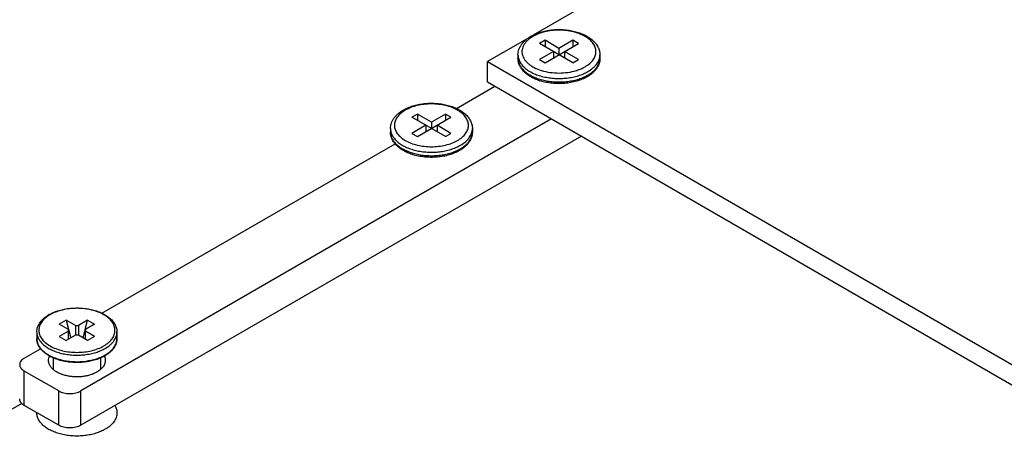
# Model space of a CAD drawing. Header units: inches. Extents: x 0 to 22, y 0 to 17.
# Tile 23 of 30: x 16.3 to 18.7, y 14.4 to 15.5. Entities that reach past the tile are written whole.
import ezdxf

# ---------------------------------------------------------------- set-up
doc = ezdxf.new("R2010")
doc.units = ezdxf.units.IN
doc.header["$LTSCALE"] = 1.21
doc.header["$MEASUREMENT"] = 0
doc.layers.get('0').update_dxf_attribs({"linetype": 'CONTINUOUS'})
doc.layers.add('02___PRT_ALL_AXES', color=7, linetype='CONTINUOUS')

msp = doc.modelspace()

# ---------------------------------------------------------------- linework, layer by layer
at = {"color": 7, "linetype": 'CONTINUOUS'}
for p, q in [((17.8533, 15.6265), (17.5461, 15.4492)), ((17.5351, 15.4428), (17.4322, 15.3834)), ((17.5756, 15.4362), (17.5617, 15.4282)), ((17.5756, 15.4362), (17.5756, 15.4201)), ((17.6104, 15.4161), (17.5756, 15.4362)), ((17.6452, 15.4362), (17.6104, 15.4161)), ((17.6452, 15.4362), (17.6452, 15.4201)), ((17.6591, 15.4282), (17.6452, 15.4362)), ((17.6452, 15.3799), (17.5617, 15.4282)), ((17.5965, 15.4081), (17.5617, 15.388)), ((17.5756, 15.3799), (17.6591, 15.4282)), ((17.5965, 15.4081), (17.5965, 15.392)), ((17.6104, 15.4161), (17.6104, 15.4)), ((17.6243, 15.4081), (17.6243, 15.392)), ((17.6591, 15.388), (17.6243, 15.4081)), ((17.4322, 15.3328), (17.4322, 15.3834)), ((17.4322, 15.3834), (19.5565, 14.1569)), ((17.5617, 15.388), (17.5756, 15.3799)), ((17.6452, 15.3799), (17.6591, 15.388)), ((17.4322, 15.3328), (19.5346, 14.119)), ((17.3544, 15.2665), (17.4507, 15.3221)), ((17.5921, 15.2405), (16.4178, 14.5624)), ((17.2574, 15.2525), (17.2435, 15.2444)), ((17.327, 15.1962), (17.2435, 15.2444)), ((17.2574, 15.2525), (17.2574, 15.2364)), ((17.2922, 15.2324), (17.2574, 15.2525)), ((17.2574, 15.1962), (17.3409, 15.2444)), ((17.327, 15.2525), (17.2922, 15.2324)), ((17.2922, 15.2324), (17.2922, 15.2163)), ((17.327, 15.2525), (17.327, 15.2364)), ((17.3409, 15.2444), (17.327, 15.2525)), ((17.2783, 15.2243), (17.2435, 15.2042)), ((17.2783, 15.2243), (17.2783, 15.2083)), ((17.3061, 15.2243), (17.3061, 15.2083)), ((17.3409, 15.2042), (17.3061, 15.2243)), ((17.6664, 15.1976), (16.4178, 14.4767)), ((17.2435, 15.2042), (17.2574, 15.1962)), ((17.327, 15.1962), (17.3409, 15.2042)), ((16.4702, 14.756), (17.2016, 15.1783)), ((16.3811, 14.7389), (16.3634, 14.7286)), ((16.3864, 14.7154), (16.3634, 14.7286)), ((16.3811, 14.7389), (16.3922, 14.6942)), ((16.4041, 14.7256), (16.3811, 14.7389)), ((16.4041, 14.7256), (16.4041, 14.7011)), ((16.4041, 14.7256), (16.4112, 14.7256)), ((16.4341, 14.7389), (16.4112, 14.7256)), ((16.4112, 14.7256), (16.4112, 14.7011)), ((16.4231, 14.6942), (16.4341, 14.7389)), ((16.4518, 14.7286), (16.4289, 14.7154)), ((16.4341, 14.7389), (16.4518, 14.7286)), ((16.3864, 14.7113), (16.3634, 14.698)), ((16.3634, 14.698), (16.3811, 14.6878)), ((16.4041, 14.7011), (16.3811, 14.6878)), ((16.3864, 14.6908), (16.3864, 14.7154)), ((16.4112, 14.7011), (16.4041, 14.7011)), ((16.4341, 14.6878), (16.4112, 14.7011)), ((16.4289, 14.6908), (16.4289, 14.7154)), ((16.4518, 14.698), (16.4289, 14.7113)), ((16.4518, 14.698), (16.4341, 14.6878)), ((16.2764, 14.6441), (16.3169, 14.6675)), ((16.2764, 14.5262), (16.2764, 14.6119)), ((16.3621, 14.5624), (16.2764, 14.6119)), ((16.3621, 14.4767), (16.3621, 14.5624)), ((16.4178, 14.4767), (16.4178, 14.5624)), ((16.3621, 14.4767), (16.2764, 14.5262))]:
    msp.add_line(p, q, dxfattribs=at)
for centre, radius, start, end in [((17.5425, 15.3913), 0.0343, 180.0052, 189.1931), ((17.6038, 15.4805), 0.125, 252.5025, 252.8744), ((17.617, 15.4806), 0.1251, 287.0778, 287.5026), ((17.6034, 15.4628), 0.1338, 252.0604, 252.6037), ((17.2243, 15.2076), 0.0343, 180.0052, 189.1931), ((17.2852, 15.2791), 0.1338, 252.0604, 252.6037), ((16.386, 14.6692), 0.0961, 118.7628, 119.9977), ((16.3413, 14.6929), 0.0337, 180.0171, 192.2389), ((16.4501, 14.6368), 0.0286, 25.0644, 25.547), ((16.431, 14.73), 0.0926, 299.9976, 301.3447)]:
    msp.add_arc(centre, radius, start, end, dxfattribs=at)
for points, knots in [([(17.5402, 15.4462), (17.5439, 15.4484), (17.5517, 15.4522), (17.5642, 15.4568), (17.5777, 15.4602), (17.5918, 15.4624), (17.6063, 15.4633), (17.6209, 15.4631), (17.6353, 15.4615), (17.6491, 15.4588), (17.6622, 15.4549), (17.6743, 15.4499), (17.6851, 15.4438), (17.6945, 15.4367), (17.7022, 15.4287), (17.7081, 15.4197), (17.7117, 15.4101), (17.7126, 15.4034), (17.7126, 15.4)], [0, 0, 0, 0, 0.062031, 0.127273, 0.195239, 0.265228, 0.336399, 0.407834, 0.478596, 0.547791, 0.614634, 0.67851, 0.739041, 0.796153, 0.850113, 0.901515, 0.951187, 1, 1, 1, 1]), ([(17.6757, 15.3704), (17.6797, 15.3727), (17.6854, 15.3766), (17.6918, 15.3828), (17.6957, 15.3875), (17.6988, 15.3924), (17.7011, 15.3976), (17.7024, 15.4028), (17.7029, 15.4081), (17.7024, 15.4133), (17.7011, 15.4186), (17.6988, 15.4237), (17.6957, 15.4286), (17.6918, 15.4334), (17.6854, 15.4395), (17.6755, 15.4464), (17.6614, 15.4529), (17.6455, 15.4577), (17.6283, 15.4607), (17.6104, 15.4617), (17.5925, 15.4607), (17.5753, 15.4577), (17.5594, 15.4529), (17.5496, 15.4483), (17.5451, 15.4458)], [0, 0, 0, 0, 0.060335, 0.088129, 0.114401, 0.139304, 0.163077, 0.186038, 0.208574, 0.231111, 0.254072, 0.277845, 0.302748, 0.32902, 0.356816, 0.417149, 0.483685, 0.555475, 0.631041, 0.708575, 0.786108, 0.861674, 0.933463, 1, 1, 1, 1]), ([(17.5082, 15.4), (17.5082, 15.4023), (17.5086, 15.4068), (17.5103, 15.4135), (17.5131, 15.42), (17.5168, 15.4261), (17.5215, 15.4318), (17.529, 15.439), (17.5355, 15.4436), (17.5402, 15.4462)], [0, 0, 0, 0, 0.115537, 0.231923, 0.350224, 0.471344, 0.596232, 0.725666, 1, 1, 1, 1]), ([(17.5451, 15.4458), (17.5404, 15.443), (17.5338, 15.4384), (17.5267, 15.4309), (17.5227, 15.4251), (17.5199, 15.4191), (17.5182, 15.4129), (17.5179, 15.4066), (17.5188, 15.4004), (17.521, 15.3942), (17.5244, 15.3883), (17.529, 15.3827), (17.5346, 15.3774), (17.5412, 15.3726), (17.5516, 15.3666), (17.5602, 15.3632), (17.5662, 15.3613)], [0, 0, 0, 0, 0.136855, 0.198929, 0.257086, 0.311985, 0.364603, 0.416174, 0.468064, 0.521595, 0.577895, 0.637798, 0.701824, 0.770199, 0.842895, 1, 1, 1, 1]), ([(17.5082, 15.4), (17.5082, 15.3971), (17.509, 15.3912), (17.5124, 15.3825), (17.518, 15.3744), (17.5255, 15.3668), (17.5348, 15.36), (17.5457, 15.3541), (17.558, 15.3491), (17.5714, 15.3453), (17.5857, 15.3426), (17.6004, 15.3411), (17.6154, 15.3409), (17.6303, 15.3419), (17.6447, 15.3442), (17.6584, 15.3477), (17.6711, 15.3523), (17.679, 15.3562), (17.6826, 15.3583)], [0, 0, 0, 0, 0.042816, 0.0874, 0.135184, 0.187094, 0.243541, 0.304499, 0.369597, 0.438205, 0.509502, 0.582537, 0.65628, 0.729668, 0.801655, 0.871258, 0.937606, 1, 1, 1, 1]), ([(17.5622, 15.3355), (17.5584, 15.3367), (17.551, 15.3395), (17.5406, 15.3447), (17.5313, 15.3507), (17.5234, 15.3575), (17.5169, 15.365), (17.512, 15.3733), (17.5089, 15.3822), (17.5082, 15.3883), (17.5082, 15.3913)], [0, 0, 0, 0, 0.146265, 0.285887, 0.41847, 0.544177, 0.663771, 0.77853, 0.890062, 1, 1, 1, 1]), ([(17.5087, 15.3859), (17.5091, 15.3831), (17.5108, 15.3774), (17.5153, 15.3693), (17.5216, 15.3618), (17.5297, 15.3549), (17.5394, 15.3487), (17.5504, 15.3434), (17.5627, 15.339), (17.5758, 15.3356), (17.5897, 15.3334), (17.604, 15.3323), (17.6183, 15.3323), (17.6326, 15.3336), (17.6464, 15.3359), (17.6595, 15.3394), (17.6716, 15.3439), (17.6791, 15.3476), (17.6826, 15.3496)], [0, 0, 0, 0, 0.043139, 0.088812, 0.138069, 0.191496, 0.249261, 0.311187, 0.376829, 0.445542, 0.516532, 0.588906, 0.661714, 0.733988, 0.804781, 0.873209, 0.938491, 1, 1, 1, 1]), ([(17.7126, 15.3913), (17.7126, 15.3891), (17.7122, 15.3845), (17.7105, 15.3778), (17.7077, 15.3714), (17.704, 15.3653), (17.6993, 15.3596), (17.6918, 15.3524), (17.6853, 15.3478), (17.6806, 15.3451)], [0, 0, 0, 0, 0.115537, 0.231923, 0.350224, 0.471344, 0.596232, 0.725666, 1, 1, 1, 1]), ([(17.6826, 15.3583), (17.6871, 15.3609), (17.6934, 15.3652), (17.7005, 15.372), (17.7048, 15.3773), (17.7083, 15.3827), (17.7107, 15.3884), (17.7122, 15.3942), (17.7126, 15.3981), (17.7126, 15.4)], [0, 0, 0, 0, 0.289274, 0.42253, 0.548489, 0.667888, 0.781863, 0.89195, 1, 1, 1, 1]), ([(17.6826, 15.3496), (17.6871, 15.3522), (17.6934, 15.3565), (17.7005, 15.3633), (17.7048, 15.3686), (17.7083, 15.3741), (17.7107, 15.3797), (17.7122, 15.3855), (17.7126, 15.3894), (17.7126, 15.3913)], [0, 0, 0, 0, 0.289274, 0.42253, 0.548489, 0.667888, 0.781863, 0.89195, 1, 1, 1, 1]), ([(17.5669, 15.361), (17.5738, 15.3589), (17.5882, 15.3558), (17.6103, 15.3542), (17.6325, 15.3558), (17.6469, 15.3589), (17.6538, 15.361)], [0, 0, 0, 0, 0.244973, 0.499951, 0.754953, 1, 1, 1, 1]), ([(17.6547, 15.3613), (17.6584, 15.3625), (17.6656, 15.3651), (17.6725, 15.3685), (17.6757, 15.3704)], [0, 0, 0, 0, 0.514988, 1, 1, 1, 1]), ([(17.6806, 15.3451), (17.6767, 15.3428), (17.6682, 15.3387), (17.6545, 15.334), (17.6399, 15.3306), (17.6246, 15.3285), (17.6089, 15.328), (17.5933, 15.3288), (17.578, 15.3311), (17.5682, 15.3336), (17.5634, 15.3351)], [0, 0, 0, 0, 0.113601, 0.233454, 0.358478, 0.48712, 0.617544, 0.747777, 0.87586, 1, 1, 1, 1]), ([(17.19, 15.2163), (17.19, 15.2186), (17.1904, 15.2231), (17.1921, 15.2298), (17.1949, 15.2362), (17.1987, 15.2423), (17.2033, 15.2481), (17.2108, 15.2553), (17.2173, 15.2598), (17.222, 15.2625)], [0, 0, 0, 0, 0.115537, 0.231923, 0.350224, 0.471344, 0.596232, 0.725666, 1, 1, 1, 1]), ([(17.2269, 15.262), (17.2229, 15.2597), (17.2172, 15.2558), (17.2108, 15.2496), (17.2069, 15.2449), (17.2038, 15.24), (17.2015, 15.2348), (17.2002, 15.2296), (17.1997, 15.2243), (17.2002, 15.2191), (17.2015, 15.2138), (17.2038, 15.2087), (17.2069, 15.2038), (17.2108, 15.199), (17.2172, 15.1929), (17.2271, 15.186), (17.2412, 15.1795), (17.2571, 15.1747), (17.2743, 15.1717), (17.2922, 15.1707), (17.3101, 15.1717), (17.3273, 15.1747), (17.3432, 15.1795), (17.353, 15.1841), (17.3575, 15.1866)], [0, 0, 0, 0, 0.060335, 0.088129, 0.114401, 0.139304, 0.163077, 0.186038, 0.208574, 0.231111, 0.254072, 0.277845, 0.302748, 0.32902, 0.356816, 0.417149, 0.483685, 0.555475, 0.631041, 0.708575, 0.786108, 0.861674, 0.933463, 1, 1, 1, 1]), ([(17.222, 15.2625), (17.2257, 15.2646), (17.2335, 15.2685), (17.246, 15.273), (17.2595, 15.2764), (17.2736, 15.2786), (17.2881, 15.2796), (17.3027, 15.2793), (17.3171, 15.2778), (17.3309, 15.2751), (17.344, 15.2712), (17.3561, 15.2661), (17.3669, 15.2601), (17.3763, 15.253), (17.384, 15.2449), (17.3899, 15.236), (17.3935, 15.2264), (17.3944, 15.2196), (17.3944, 15.2163)], [0, 0, 0, 0, 0.062031, 0.127273, 0.195239, 0.265228, 0.336399, 0.407834, 0.478596, 0.547791, 0.614634, 0.67851, 0.739041, 0.796153, 0.850113, 0.901515, 0.951187, 1, 1, 1, 1]), ([(17.3575, 15.1866), (17.3615, 15.189), (17.3672, 15.1929), (17.3736, 15.199), (17.3775, 15.2038), (17.3806, 15.2087), (17.3829, 15.2138), (17.3842, 15.2191), (17.3847, 15.2243), (17.3842, 15.2296), (17.3829, 15.2348), (17.3806, 15.24), (17.3775, 15.2449), (17.3736, 15.2496), (17.3672, 15.2558), (17.3573, 15.2626), (17.3433, 15.2692), (17.3273, 15.274), (17.3101, 15.277), (17.2922, 15.278), (17.2743, 15.277), (17.2571, 15.274), (17.2412, 15.2692), (17.2314, 15.2646), (17.2269, 15.262)], [0, 0, 0, 0, 0.060335, 0.088129, 0.114401, 0.139304, 0.163077, 0.186038, 0.208574, 0.231111, 0.254072, 0.277845, 0.302748, 0.32902, 0.356816, 0.417149, 0.483685, 0.555475, 0.631041, 0.708575, 0.786108, 0.861674, 0.933463, 1, 1, 1, 1]), ([(17.19, 15.2163), (17.19, 15.2134), (17.1908, 15.2074), (17.1942, 15.1988), (17.1998, 15.1907), (17.2073, 15.1831), (17.2166, 15.1763), (17.2275, 15.1704), (17.2398, 15.1654), (17.2532, 15.1615), (17.2675, 15.1589), (17.2822, 15.1574), (17.2972, 15.1572), (17.3121, 15.1582), (17.3265, 15.1605), (17.3402, 15.164), (17.3529, 15.1686), (17.3608, 15.1725), (17.3644, 15.1746)], [0, 0, 0, 0, 0.042816, 0.0874, 0.135184, 0.187094, 0.243541, 0.304499, 0.369597, 0.438205, 0.509502, 0.582537, 0.65628, 0.729668, 0.801655, 0.871258, 0.937606, 1, 1, 1, 1]), ([(17.3644, 15.1746), (17.3689, 15.1772), (17.3752, 15.1815), (17.3823, 15.1883), (17.3866, 15.1935), (17.3901, 15.199), (17.3925, 15.2047), (17.394, 15.2105), (17.3944, 15.2144), (17.3944, 15.2163)], [0, 0, 0, 0, 0.289274, 0.42253, 0.548489, 0.667888, 0.781863, 0.89195, 1, 1, 1, 1]), ([(17.244, 15.1518), (17.2402, 15.153), (17.2328, 15.1558), (17.2224, 15.1609), (17.2131, 15.1669), (17.2052, 15.1737), (17.1987, 15.1813), (17.1938, 15.1896), (17.1907, 15.1984), (17.19, 15.2046), (17.19, 15.2076)], [0, 0, 0, 0, 0.146265, 0.285887, 0.41847, 0.544177, 0.663771, 0.77853, 0.890062, 1, 1, 1, 1]), ([(17.1905, 15.2022), (17.1909, 15.1993), (17.1926, 15.1936), (17.1971, 15.1856), (17.2034, 15.1781), (17.2115, 15.1711), (17.2212, 15.165), (17.2322, 15.1596), (17.2445, 15.1553), (17.2576, 15.1519), (17.2715, 15.1497), (17.2858, 15.1486), (17.3002, 15.1486), (17.3144, 15.1498), (17.3282, 15.1522), (17.3413, 15.1557), (17.3534, 15.1601), (17.3609, 15.1639), (17.3644, 15.1659)], [0, 0, 0, 0, 0.043139, 0.088812, 0.138069, 0.191496, 0.249261, 0.311187, 0.376829, 0.445542, 0.516532, 0.588906, 0.661714, 0.733988, 0.804781, 0.873209, 0.938491, 1, 1, 1, 1]), ([(17.3944, 15.2076), (17.3944, 15.2054), (17.394, 15.2008), (17.3923, 15.1941), (17.3895, 15.1877), (17.3858, 15.1816), (17.3811, 15.1759), (17.3736, 15.1686), (17.3671, 15.1641), (17.3624, 15.1614)], [0, 0, 0, 0, 0.115537, 0.231923, 0.350224, 0.471344, 0.596232, 0.725666, 1, 1, 1, 1]), ([(17.3644, 15.1659), (17.3689, 15.1685), (17.3752, 15.1728), (17.3823, 15.1796), (17.3866, 15.1849), (17.3901, 15.1903), (17.3925, 15.196), (17.394, 15.2018), (17.3944, 15.2057), (17.3944, 15.2076)], [0, 0, 0, 0, 0.289274, 0.42253, 0.548489, 0.667888, 0.781863, 0.89195, 1, 1, 1, 1]), ([(17.3624, 15.1614), (17.3585, 15.1591), (17.35, 15.155), (17.3364, 15.1503), (17.3217, 15.1468), (17.3064, 15.1448), (17.2907, 15.1442), (17.2751, 15.1451), (17.2598, 15.1474), (17.25, 15.1499), (17.2452, 15.1514)], [0, 0, 0, 0, 0.113601, 0.233454, 0.358478, 0.48712, 0.617544, 0.747777, 0.87586, 1, 1, 1, 1]), ([(16.3397, 14.7534), (16.3434, 14.7554), (16.3511, 14.759), (16.3635, 14.7633), (16.3767, 14.7664), (16.3953, 14.7691), (16.4144, 14.7694), (16.4332, 14.7673), (16.4467, 14.7646), (16.4595, 14.7608), (16.4712, 14.7559), (16.4816, 14.75), (16.4906, 14.7432), (16.4979, 14.7356), (16.5034, 14.7273), (16.5068, 14.7185), (16.5076, 14.7123), (16.5076, 14.7092)], [0, 0, 0, 0, 0.062806, 0.129041, 0.198116, 0.269241, 0.413853, 0.485534, 0.555499, 0.622914, 0.687094, 0.747572, 0.804158, 0.857005, 0.906637, 0.953932, 1, 1, 1, 1]), ([(16.4748, 14.6745), (16.479, 14.677), (16.4848, 14.681), (16.4914, 14.6873), (16.4954, 14.6922), (16.4986, 14.6973), (16.5009, 14.7025), (16.5023, 14.7079), (16.5028, 14.7133), (16.5023, 14.7188), (16.5009, 14.7241), (16.4986, 14.7294), (16.4954, 14.7345), (16.4914, 14.7394), (16.4848, 14.7457), (16.4746, 14.7527), (16.4601, 14.7595), (16.4438, 14.7644), (16.426, 14.7675), (16.4076, 14.7685), (16.3892, 14.7675), (16.3715, 14.7644), (16.3551, 14.7595), (16.345, 14.7548), (16.3404, 14.7521)], [0, 0, 0, 0, 0.060335, 0.088129, 0.114401, 0.139304, 0.163077, 0.186038, 0.208574, 0.231111, 0.254072, 0.277845, 0.302748, 0.32902, 0.356816, 0.417149, 0.483684, 0.555475, 0.631041, 0.708575, 0.786108, 0.861674, 0.933463, 1, 1, 1, 1]), ([(16.3076, 14.7092), (16.3076, 14.7113), (16.308, 14.7155), (16.3095, 14.7216), (16.3121, 14.7275), (16.3156, 14.7332), (16.32, 14.7386), (16.3272, 14.7454), (16.3335, 14.7498), (16.3379, 14.7524)], [0, 0, 0, 0, 0.112289, 0.22593, 0.34233, 0.462675, 0.588009, 0.719102, 1, 1, 1, 1]), ([(16.3404, 14.7521), (16.3363, 14.7497), (16.3304, 14.7457), (16.3238, 14.7394), (16.3198, 14.7345), (16.3166, 14.7294), (16.3143, 14.7241), (16.3129, 14.7188), (16.3125, 14.7133), (16.3129, 14.7079), (16.3143, 14.7025), (16.3166, 14.6973), (16.3198, 14.6922), (16.3238, 14.6873), (16.3304, 14.681), (16.3407, 14.6739), (16.3551, 14.6672), (16.3715, 14.6622), (16.3892, 14.6592), (16.4076, 14.6581), (16.426, 14.6592), (16.4438, 14.6622), (16.4601, 14.6672), (16.4702, 14.6719), (16.4748, 14.6745)], [0, 0, 0, 0, 0.060335, 0.088129, 0.114401, 0.139304, 0.163077, 0.186038, 0.208574, 0.231111, 0.254072, 0.277845, 0.302748, 0.32902, 0.356816, 0.417149, 0.483684, 0.555475, 0.631041, 0.708575, 0.786108, 0.861674, 0.933463, 1, 1, 1, 1]), ([(16.3076, 14.7092), (16.3076, 14.7064), (16.3084, 14.7006), (16.3117, 14.6921), (16.3172, 14.6841), (16.3245, 14.6768), (16.3336, 14.6701), (16.3443, 14.6643), (16.3564, 14.6594), (16.3695, 14.6557), (16.3834, 14.653), (16.3979, 14.6516), (16.4125, 14.6514), (16.4271, 14.6524), (16.4412, 14.6546), (16.4546, 14.658), (16.467, 14.6625), (16.4747, 14.6663), (16.4783, 14.6684)], [0, 0, 0, 0, 0.042816, 0.0874, 0.135184, 0.187094, 0.243541, 0.304499, 0.369597, 0.438205, 0.509502, 0.582537, 0.65628, 0.729668, 0.801655, 0.871258, 0.937607, 1, 1, 1, 1]), ([(16.4773, 14.6498), (16.4737, 14.6477), (16.466, 14.6439), (16.4537, 14.6395), (16.4404, 14.6361), (16.4264, 14.6339), (16.4121, 14.6329), (16.3976, 14.6332), (16.3834, 14.6346), (16.3696, 14.6373), (16.3567, 14.6411), (16.3448, 14.6459), (16.3341, 14.6518), (16.325, 14.6586), (16.3175, 14.6663), (16.3119, 14.6746), (16.3084, 14.6836), (16.3076, 14.6898), (16.3076, 14.6929)], [0, 0, 0, 0, 0.062187, 0.127935, 0.196655, 0.267569, 0.339769, 0.412276, 0.484096, 0.55427, 0.621932, 0.686371, 0.747089, 0.803876, 0.856867, 0.906587, 0.95392, 1, 1, 1, 1]), ([(16.4783, 14.6684), (16.4827, 14.671), (16.4889, 14.6752), (16.4958, 14.6818), (16.5001, 14.687), (16.5034, 14.6923), (16.5058, 14.6979), (16.5073, 14.7035), (16.5076, 14.7074), (16.5076, 14.7092)], [0, 0, 0, 0, 0.289275, 0.422531, 0.548488, 0.667888, 0.781864, 0.89195, 1, 1, 1, 1]), ([(16.4783, 14.6521), (16.4827, 14.6546), (16.4889, 14.6589), (16.4958, 14.6655), (16.5001, 14.6706), (16.5034, 14.676), (16.5058, 14.6815), (16.5073, 14.6872), (16.5076, 14.691), (16.5076, 14.6929)], [0, 0, 0, 0, 0.289275, 0.422531, 0.548488, 0.667888, 0.781864, 0.89195, 1, 1, 1, 1]), ([(16.5076, 14.6929), (16.5076, 14.6909), (16.5073, 14.6869), (16.5058, 14.681), (16.5034, 14.6752), (16.4989, 14.6677), (16.4911, 14.6591), (16.4834, 14.6535), (16.4792, 14.6509)], [0, 0, 0, 0, 0.112992, 0.227246, 0.344104, 0.46468, 0.720353, 1, 1, 1, 1]), ([(16.3084, 14.6858), (16.309, 14.6831), (16.3109, 14.6776), (16.3155, 14.6699), (16.322, 14.6627), (16.3301, 14.6562), (16.3396, 14.6503), (16.3505, 14.6453), (16.3624, 14.6412), (16.3797, 14.637), (16.4025, 14.6345), (16.4255, 14.6357), (16.4434, 14.6388), (16.456, 14.6422), (16.4677, 14.6465), (16.4749, 14.6501), (16.4783, 14.6521)], [0, 0, 0, 0, 0.043385, 0.089507, 0.139294, 0.193236, 0.251431, 0.313662, 0.379468, 0.4482, 0.591103, 0.735388, 0.805792, 0.873837, 0.938777, 1, 1, 1, 1]), ([(16.2764, 14.6441), (16.2755, 14.6436), (16.2738, 14.6425), (16.2708, 14.6402), (16.2683, 14.6376), (16.2665, 14.6347), (16.2655, 14.6325), (16.265, 14.6303), (16.2648, 14.6288), (16.2648, 14.628)], [0, 0, 0, 0, 0.148326, 0.289361, 0.548492, 0.667899, 0.781858, 0.89193, 1, 1, 1, 1]), ([(16.3368, 14.6382), (16.3368, 14.6401), (16.3372, 14.6439), (16.3385, 14.6474), (16.3394, 14.6492)], [0, 0, 0, 0, 0.491374, 1, 1, 1, 1]), ([(16.476, 14.6489), (16.4768, 14.6472), (16.478, 14.6437), (16.4785, 14.64), (16.4785, 14.6382)], [0, 0, 0, 0, 0.5082, 1, 1, 1, 1]), ([(16.2648, 14.628), (16.2648, 14.6273), (16.265, 14.6258), (16.2655, 14.6235), (16.2665, 14.6213), (16.2683, 14.6185), (16.2708, 14.6158), (16.2738, 14.6135), (16.2755, 14.6124), (16.2764, 14.6119)], [0, 0, 0, 0, 0.10807, 0.218142, 0.332101, 0.451508, 0.710639, 0.851674, 1, 1, 1, 1]), ([(16.4577, 14.6093), (16.4552, 14.6078), (16.4497, 14.6051), (16.4409, 14.6019), (16.4314, 14.5995), (16.4214, 14.5979), (16.4111, 14.5972), (16.4007, 14.5974), (16.3905, 14.5984), (16.3806, 14.6002), (16.3713, 14.6029), (16.3628, 14.6064), (16.3563, 14.6098), (16.3518, 14.613), (16.3478, 14.6162), (16.3443, 14.6197), (16.3415, 14.6234), (16.3398, 14.6263), (16.3384, 14.6292), (16.3375, 14.6322), (16.3369, 14.6352), (16.3368, 14.6372), (16.3368, 14.6382)], [0, 0, 0, 0, 0.062336, 0.128716, 0.198303, 0.27026, 0.343631, 0.417355, 0.490372, 0.561649, 0.630241, 0.69532, 0.756263, 0.78507, 0.812733, 0.864628, 0.889013, 0.912463, 0.935105, 0.957109, 0.978669, 1, 1, 1, 1]), ([(16.4785, 14.6382), (16.4785, 14.6369), (16.4782, 14.6342), (16.4772, 14.6302), (16.4755, 14.6262), (16.4731, 14.6224), (16.4701, 14.6188), (16.4665, 14.6154), (16.4624, 14.6121), (16.4593, 14.6102), (16.4577, 14.6093)], [0, 0, 0, 0, 0.108022, 0.218076, 0.331992, 0.451327, 0.577258, 0.710606, 0.851602, 1, 1, 1, 1]), ([(16.3621, 14.5624), (16.364, 14.5613), (16.3682, 14.5594), (16.375, 14.5573), (16.3823, 14.5561), (16.3899, 14.5556), (16.3976, 14.5561), (16.4049, 14.5573), (16.4117, 14.5594), (16.4159, 14.5613), (16.4178, 14.5624)], [0, 0, 0, 0, 0.114072, 0.237353, 0.366983, 0.5, 0.633017, 0.762647, 0.885928, 1, 1, 1, 1]), ([(16.2764, 14.5262), (16.2755, 14.5267), (16.2738, 14.5278), (16.2708, 14.5301), (16.2683, 14.5327), (16.2665, 14.5356), (16.2655, 14.5378), (16.265, 14.54), (16.2648, 14.5415), (16.2648, 14.5423)], [0, 0, 0, 0, 0.148326, 0.289361, 0.548492, 0.667899, 0.781858, 0.89193, 1, 1, 1, 1]), ([(16.4178, 14.4767), (16.4159, 14.4756), (16.4117, 14.4737), (16.4049, 14.4716), (16.3976, 14.4703), (16.3899, 14.4699), (16.3823, 14.4703), (16.375, 14.4716), (16.3682, 14.4737), (16.364, 14.4756), (16.3621, 14.4767)], [0, 0, 0, 0, 0.114072, 0.237353, 0.366983, 0.5, 0.633017, 0.762647, 0.885928, 1, 1, 1, 1])]:
    msp.add_open_spline(points, degree=3, knots=knots, dxfattribs=at)
at = {"layer": '02___PRT_ALL_AXES', "color": 7, "linetype": 'CONTINUOUS'}
for p, q in [((17.5082, 15.4), (17.5082, 15.3913)), ((17.7126, 15.4), (17.7126, 15.3913)), ((17.19, 15.2163), (17.19, 15.2076)), ((17.3944, 15.2163), (17.3944, 15.2076)), ((16.3076, 14.7092), (16.3076, 14.6929)), ((16.5076, 14.7092), (16.5076, 14.6929)), ((16.3486, 14.6447), (16.3486, 14.616)), ((16.4667, 14.6445), (16.4667, 14.616)), ((16.2702, 14.5311), (15.5761, 14.1303))]:
    msp.add_line(p, q, dxfattribs=at)
msp.add_arc((16.3411, 14.5076), 0.0335, 179.1031, 179.9972, dxfattribs=at)
for points, knots in [([(16.5028, 14.5253), (16.5036, 14.5239), (16.505, 14.5211), (16.5065, 14.5166), (16.5074, 14.5121), (16.5076, 14.5091), (16.5076, 14.5076)], [0, 0, 0, 0, 0.259655, 0.511193, 0.757045, 1, 1, 1, 1]), ([(16.4783, 14.4668), (16.4747, 14.4647), (16.467, 14.4609), (16.4546, 14.4564), (16.4412, 14.453), (16.4271, 14.4507), (16.4125, 14.4497), (16.3979, 14.4499), (16.3834, 14.4513), (16.3695, 14.454), (16.3564, 14.4578), (16.3443, 14.4626), (16.3336, 14.4684), (16.3245, 14.4751), (16.3172, 14.4825), (16.3126, 14.4893), (16.31, 14.4949), (16.3086, 14.4991), (16.3078, 14.5033), (16.3076, 14.5062), (16.3076, 14.5076)], [0, 0, 0, 0, 0.062303, 0.128711, 0.198337, 0.270295, 0.343659, 0.417394, 0.490418, 0.561705, 0.630299, 0.695387, 0.756335, 0.812771, 0.864676, 0.91245, 0.935098, 0.957105, 0.978666, 1, 1, 1, 1]), ([(16.5076, 14.5076), (16.5076, 14.5057), (16.5073, 14.5019), (16.5058, 14.4962), (16.5034, 14.4907), (16.4988, 14.4833), (16.4925, 14.4767), (16.4849, 14.4708), (16.4806, 14.4681), (16.4783, 14.4668)], [0, 0, 0, 0, 0.108065, 0.218135, 0.332095, 0.451503, 0.710636, 0.851672, 1, 1, 1, 1])]:
    msp.add_open_spline(points, degree=3, knots=knots, dxfattribs=at)

doc.saveas('drawing.dxf')
